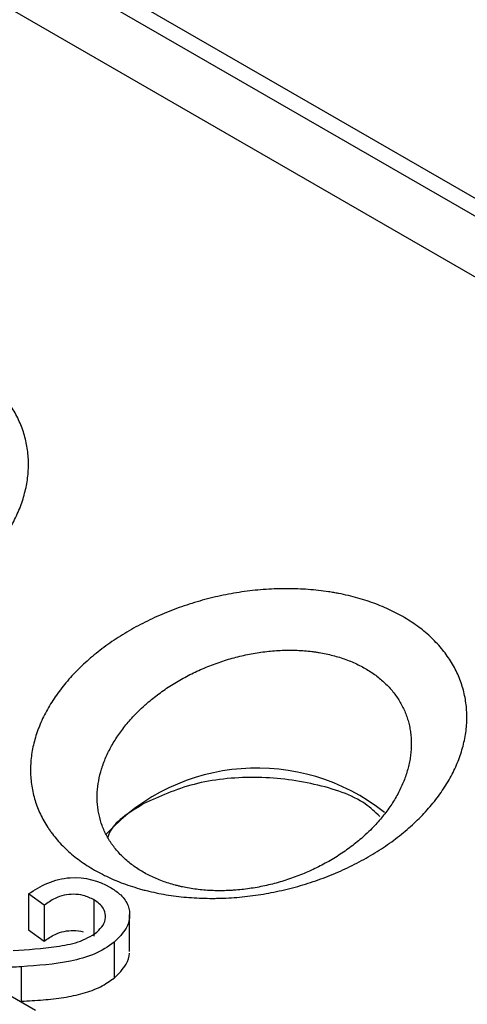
# Model space of a CAD drawing. Header units: millimetres. Extents: x -0.57 to 0.95, y -0.4 to 0.71.
# Tile 145 of 256: x 0.5224 to 0.5333, y -0.1744 to -0.1505. Entities that reach past the tile are written whole.
import ezdxf

# ---------------------------------------------------------------- set-up
doc = ezdxf.new("R2010")
doc.units = ezdxf.units.MM
doc.layers.add('FORMAT', color=7, linetype='Continuous')

msp = doc.modelspace()

# ---------------------------------------------------------------- linework, layer by layer
at = {"layer": 'FORMAT', "color": 7, "linetype": 'Continuous', "lineweight": 25}
for p, q in [((0.647351, -0.220599), (0.507235, -0.139711)), ((0.50707, -0.140045), (0.647186, -0.220933)), ((0.647186, -0.222412), (0.50707, -0.141525)), ((0.524611, -0.171519), (0.524644, -0.171539)), ((0.523019, -0.171962), (0.522642, -0.171685)), ((0.522642, -0.171685), (0.522642, -0.172552)), ((0.524225, -0.171829), (0.524225, -0.172709)), ((0.523019, -0.171962), (0.523019, -0.172828)), ((0.525087, -0.173078), (0.525087, -0.172185)), ((0.522642, -0.172552), (0.523019, -0.172828)), ((0.524715, -0.172854), (0.524715, -0.173722)), ((0.52121, -0.173578), (0.522809, -0.174501)), ((0.522467, -0.173449), (0.522467, -0.174287))]:
    msp.add_line(p, q, dxfattribs=at)
msp.add_arc((0.528171, -0.173598), 0.0049595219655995, 51.61259, 137.251807, dxfattribs=at)
for points, knots in [([(0.5209652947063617, -0.1641895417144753), (0.5210906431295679, -0.1640923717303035), (0.5212095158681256, -0.1639922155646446), (0.5214345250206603, -0.1637861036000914), (0.5215406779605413, -0.1636801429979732), (0.5216903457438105, -0.1635168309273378), (0.5217386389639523, -0.1634616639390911), (0.5218319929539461, -0.1633498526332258), (0.5218770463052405, -0.1632932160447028), (0.5219638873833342, -0.1631784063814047), (0.5220056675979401, -0.1631202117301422), (0.5220849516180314, -0.1630036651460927), (0.5221226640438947, -0.1629450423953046), (0.5222298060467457, -0.1627685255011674), (0.522293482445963, -0.1626496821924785), (0.5223773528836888, -0.1624698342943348), (0.5224033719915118, -0.1624096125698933), (0.5224515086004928, -0.1622886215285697), (0.5224736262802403, -0.1622278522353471), (0.5225139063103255, -0.1621057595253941), (0.5225320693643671, -0.1620444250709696), (0.5225643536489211, -0.1619212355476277), (0.5225784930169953, -0.1618592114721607), (0.5226023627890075, -0.1617360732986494), (0.5226121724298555, -0.1616746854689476), (0.5226275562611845, -0.1615524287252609), (0.5226331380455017, -0.1614915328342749), (0.5226435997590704, -0.1613095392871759), (0.5226422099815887, -0.1611891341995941), (0.5226274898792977, -0.1610099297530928), (0.5226204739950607, -0.1609504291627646), (0.5226021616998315, -0.1608319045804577), (0.5225908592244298, -0.16077286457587), (0.5225639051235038, -0.160655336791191), (0.5225481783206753, -0.1605966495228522), (0.5225126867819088, -0.1604811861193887), (0.5224928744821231, -0.1604241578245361), (0.5224492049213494, -0.1603116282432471), (0.5224253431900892, -0.1602561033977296), (0.5223735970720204, -0.1601465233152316), (0.5223457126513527, -0.1600924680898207), (0.5222859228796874, -0.1599858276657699), (0.5222540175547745, -0.1599332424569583), (0.522186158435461, -0.1598295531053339), (0.5221502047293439, -0.1597784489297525), (0.522074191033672, -0.1596777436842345), (0.5220341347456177, -0.1596281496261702), (0.5219498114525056, -0.1595304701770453), (0.521905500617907, -0.1594823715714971), (0.5218137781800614, -0.1593889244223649), (0.5217661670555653, -0.1593433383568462), (0.5216676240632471, -0.1592545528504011), (0.5216166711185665, -0.1592113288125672), (0.5214588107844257, -0.1590851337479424), (0.5213469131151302, -0.1590056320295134), (0.5211690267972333, -0.1588933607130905), (0.5211080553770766, -0.1588571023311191), (0.5209827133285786, -0.1587869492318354), (0.5209183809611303, -0.1587530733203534), (0.5207860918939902, -0.1586876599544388), (0.5207186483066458, -0.1586563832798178), (0.5205816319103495, -0.1585968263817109), (0.520511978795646, -0.1585685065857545), (0.5202996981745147, -0.1584878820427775), (0.5201537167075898, -0.1584398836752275), (0.5198529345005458, -0.1583552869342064), (0.5196981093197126, -0.1583186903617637), (0.5194990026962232, -0.1582801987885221), (0.5194588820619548, -0.1582728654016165), (0.5193781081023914, -0.1582589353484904), (0.5193373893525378, -0.1582523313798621), (0.5192149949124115, -0.1582337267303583), (0.5191329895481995, -0.1582229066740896), (0.5189680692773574, -0.1582043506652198), (0.5188851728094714, -0.1581966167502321), (0.5187185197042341, -0.1581841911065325), (0.5186347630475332, -0.1581794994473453), (0.5184663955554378, -0.1581731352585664), (0.5183817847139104, -0.1581714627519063), (0.5182117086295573, -0.1581711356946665), (0.5181262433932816, -0.158172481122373), (0.5179544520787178, -0.1581782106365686), (0.5178681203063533, -0.1581825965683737), (0.5176946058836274, -0.1581944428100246), (0.517607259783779, -0.1582019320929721), (0.5174337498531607, -0.1582198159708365), (0.5173471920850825, -0.1582302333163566), (0.5171747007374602, -0.1582539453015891), (0.5170887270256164, -0.1582672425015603), (0.5168316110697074, -0.1583114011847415), (0.5166612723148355, -0.1583465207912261), (0.5164073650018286, -0.1584076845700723), (0.5163229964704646, -0.1584294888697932), (0.5161547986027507, -0.1584759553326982), (0.5160710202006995, -0.1585006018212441), (0.5159038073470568, -0.1585528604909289), (0.515820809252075, -0.1585803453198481), (0.5156570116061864, -0.1586376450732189), (0.5155760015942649, -0.1586675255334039), (0.515335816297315, -0.1587607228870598), (0.5151793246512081, -0.1588276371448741), (0.5149500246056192, -0.1589350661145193), (0.5148744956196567, -0.1589720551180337), (0.5147252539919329, -0.159048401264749), (0.5146515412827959, -0.1590877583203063), (0.5145059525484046, -0.1591688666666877), (0.5144341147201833, -0.159210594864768), (0.5142921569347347, -0.1592965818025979), (0.5142225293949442, -0.1593405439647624), (0.5140184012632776, -0.1594748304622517), (0.5138881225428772, -0.1595678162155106), (0.5137636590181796, -0.1596641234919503)], [0.0174466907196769, 0.0174466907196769, 0.0174466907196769, 0.0174466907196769, 0.0179683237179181, 0.0179683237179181, 0.0184899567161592, 0.0184899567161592, 0.0187507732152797, 0.0187507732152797, 0.0190115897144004, 0.0190115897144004, 0.0192724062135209, 0.0192724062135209, 0.0195332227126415, 0.0195332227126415, 0.0200548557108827, 0.0200548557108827, 0.0203156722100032, 0.0203156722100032, 0.0205764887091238, 0.0205764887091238, 0.0208373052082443, 0.0208373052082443, 0.0210981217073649, 0.0210981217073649, 0.0213589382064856, 0.0213589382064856, 0.0216197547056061, 0.0216197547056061, 0.0221413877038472, 0.0221413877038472, 0.0224022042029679, 0.0224022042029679, 0.0226630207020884, 0.0226630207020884, 0.022923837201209, 0.022923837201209, 0.0231846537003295, 0.0231846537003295, 0.0234454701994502, 0.0234454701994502, 0.0237062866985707, 0.0237062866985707, 0.0239671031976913, 0.0239671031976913, 0.0242279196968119, 0.0242279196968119, 0.0244887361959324, 0.0244887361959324, 0.024749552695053, 0.024749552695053, 0.0250103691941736, 0.0250103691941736, 0.0252711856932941, 0.0252711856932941, 0.0257928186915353, 0.0257928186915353, 0.0260536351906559, 0.0260536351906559, 0.0263144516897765, 0.0263144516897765, 0.026575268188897, 0.026575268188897, 0.0268360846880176, 0.0268360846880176, 0.0273577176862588, 0.0273577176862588, 0.0278793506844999, 0.0278793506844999, 0.0280097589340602, 0.0280097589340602, 0.0281401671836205, 0.0281401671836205, 0.028400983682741, 0.028400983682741, 0.0286618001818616, 0.0286618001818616, 0.0289226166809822, 0.0289226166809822, 0.0291834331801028, 0.0291834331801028, 0.0294442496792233, 0.0294442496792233, 0.0297050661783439, 0.0297050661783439, 0.0299658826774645, 0.0299658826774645, 0.0302266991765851, 0.0302266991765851, 0.0304875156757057, 0.0304875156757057, 0.0310091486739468, 0.0310091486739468, 0.0312699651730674, 0.0312699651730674, 0.031530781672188, 0.031530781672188, 0.0317915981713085, 0.0317915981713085, 0.0320524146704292, 0.0320524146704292, 0.0325740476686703, 0.0325740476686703, 0.0328348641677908, 0.0328348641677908, 0.0330956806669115, 0.0330956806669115, 0.033356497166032, 0.033356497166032, 0.0336173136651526, 0.0336173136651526, 0.0341389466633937, 0.0341389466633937, 0.0341389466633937, 0.0341389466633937]), ([(0.5315718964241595, -0.1703126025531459), (0.5316972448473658, -0.1702154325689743), (0.5318161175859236, -0.170115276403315), (0.5320411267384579, -0.1699091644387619), (0.5321472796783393, -0.1698032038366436), (0.5322969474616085, -0.1696398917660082), (0.5323452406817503, -0.1695847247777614), (0.5324385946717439, -0.1694729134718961), (0.5324836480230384, -0.1694162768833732), (0.5325704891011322, -0.1693014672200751), (0.5326122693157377, -0.1692432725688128), (0.5326915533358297, -0.1691267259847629), (0.5327292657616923, -0.1690681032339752), (0.532836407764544, -0.1688915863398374), (0.5329000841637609, -0.1687727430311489), (0.5329839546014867, -0.1685928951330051), (0.5330099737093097, -0.1685326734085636), (0.5330581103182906, -0.1684116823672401), (0.5330802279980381, -0.1683509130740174), (0.5331205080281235, -0.1682288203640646), (0.5331386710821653, -0.1681674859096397), (0.533170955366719, -0.1680442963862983), (0.5331850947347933, -0.1679822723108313), (0.5332089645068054, -0.16785913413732), (0.5332187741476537, -0.1677977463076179), (0.5332341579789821, -0.1676754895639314), (0.5332397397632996, -0.1676145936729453), (0.5332502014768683, -0.1674326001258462), (0.5332488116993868, -0.1673121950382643), (0.5332340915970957, -0.1671329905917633), (0.5332270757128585, -0.167073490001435), (0.5332087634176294, -0.1669549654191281), (0.5331974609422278, -0.1668959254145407), (0.5331705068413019, -0.1667783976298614), (0.5331547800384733, -0.1667197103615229), (0.5331192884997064, -0.1666042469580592), (0.533099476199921, -0.1665472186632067), (0.5330558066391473, -0.1664346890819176), (0.5330319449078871, -0.1663791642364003), (0.5329801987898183, -0.166269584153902), (0.5329523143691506, -0.1662155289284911), (0.532892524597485, -0.1661088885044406), (0.5328606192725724, -0.1660563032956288), (0.5327927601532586, -0.1659526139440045), (0.5327568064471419, -0.165901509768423), (0.53268079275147, -0.1658008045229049), (0.5326407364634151, -0.1657512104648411), (0.5325564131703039, -0.1656535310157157), (0.5325121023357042, -0.1656054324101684), (0.5324203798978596, -0.1655119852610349), (0.5323727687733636, -0.1654663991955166), (0.5322742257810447, -0.1653776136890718), (0.5322232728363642, -0.165334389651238), (0.5320654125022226, -0.1652081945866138), (0.5319535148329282, -0.1651286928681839), (0.5317756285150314, -0.1650164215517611), (0.5317146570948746, -0.1649801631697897), (0.5315893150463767, -0.164910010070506), (0.5315249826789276, -0.1648761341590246), (0.5313926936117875, -0.1648107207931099), (0.5313252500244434, -0.1647794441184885), (0.5311882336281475, -0.1647198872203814), (0.5311185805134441, -0.1646915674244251), (0.5309062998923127, -0.164610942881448), (0.5307603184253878, -0.1645629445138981), (0.5304595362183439, -0.164478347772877), (0.5303047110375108, -0.164441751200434), (0.5301056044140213, -0.1644032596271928), (0.5300654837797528, -0.164395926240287), (0.5299847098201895, -0.1643819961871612), (0.5299439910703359, -0.1643753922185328), (0.5298215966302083, -0.1643567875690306), (0.529739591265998, -0.1643459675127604), (0.5295746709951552, -0.1643274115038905), (0.5294917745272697, -0.1643196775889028), (0.5293251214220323, -0.164307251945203), (0.5292413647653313, -0.164302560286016), (0.529072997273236, -0.1642961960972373), (0.5289883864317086, -0.1642945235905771), (0.5288183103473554, -0.1642941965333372), (0.5287328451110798, -0.1642955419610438), (0.528561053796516, -0.1643012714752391), (0.5284747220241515, -0.1643056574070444), (0.5283012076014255, -0.1643175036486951), (0.5282138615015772, -0.1643249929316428), (0.528040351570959, -0.164342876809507), (0.5279537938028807, -0.1643532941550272), (0.5277813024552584, -0.1643770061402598), (0.5276953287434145, -0.164390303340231), (0.5274382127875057, -0.1644344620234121), (0.5272678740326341, -0.1644695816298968), (0.5270139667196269, -0.164530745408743), (0.5269295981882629, -0.1645525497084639), (0.526761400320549, -0.1645990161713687), (0.5266776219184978, -0.1646236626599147), (0.5265104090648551, -0.1646759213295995), (0.5264274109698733, -0.1647034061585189), (0.5262636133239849, -0.1647607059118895), (0.5261826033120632, -0.1647905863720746), (0.5259424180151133, -0.1648837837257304), (0.5257859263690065, -0.1649506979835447), (0.5255566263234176, -0.16505812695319), (0.5254810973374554, -0.1650951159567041), (0.5253318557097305, -0.16517146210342), (0.5252581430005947, -0.1652108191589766), (0.5251125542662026, -0.1652919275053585), (0.5250407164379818, -0.1653336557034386), (0.5248987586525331, -0.1654196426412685), (0.5248291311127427, -0.165463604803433), (0.5246250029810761, -0.1655978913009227), (0.5244947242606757, -0.1656908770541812), (0.5243702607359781, -0.1657871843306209)], [0.0174466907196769, 0.0174466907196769, 0.0174466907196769, 0.0174466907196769, 0.0179683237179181, 0.0179683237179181, 0.0184899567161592, 0.0184899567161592, 0.0187507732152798, 0.0187507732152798, 0.0190115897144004, 0.0190115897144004, 0.0192724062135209, 0.0192724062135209, 0.0195332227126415, 0.0195332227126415, 0.0200548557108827, 0.0200548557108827, 0.0203156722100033, 0.0203156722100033, 0.0205764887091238, 0.0205764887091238, 0.0208373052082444, 0.0208373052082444, 0.0210981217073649, 0.0210981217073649, 0.0213589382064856, 0.0213589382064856, 0.0216197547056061, 0.0216197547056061, 0.0221413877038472, 0.0221413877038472, 0.0224022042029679, 0.0224022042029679, 0.0226630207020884, 0.0226630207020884, 0.022923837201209, 0.022923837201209, 0.0231846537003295, 0.0231846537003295, 0.0234454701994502, 0.0234454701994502, 0.0237062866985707, 0.0237062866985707, 0.0239671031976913, 0.0239671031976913, 0.0242279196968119, 0.0242279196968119, 0.0244887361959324, 0.0244887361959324, 0.024749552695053, 0.024749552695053, 0.0250103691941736, 0.0250103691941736, 0.0252711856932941, 0.0252711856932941, 0.0257928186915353, 0.0257928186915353, 0.0260536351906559, 0.0260536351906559, 0.0263144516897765, 0.0263144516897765, 0.026575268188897, 0.026575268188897, 0.0268360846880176, 0.0268360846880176, 0.0273577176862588, 0.0273577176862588, 0.0278793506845, 0.0278793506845, 0.0280097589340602, 0.0280097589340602, 0.0281401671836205, 0.0281401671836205, 0.0284009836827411, 0.0284009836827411, 0.0286618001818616, 0.0286618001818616, 0.0289226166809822, 0.0289226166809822, 0.0291834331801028, 0.0291834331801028, 0.0294442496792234, 0.0294442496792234, 0.0297050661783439, 0.0297050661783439, 0.0299658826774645, 0.0299658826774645, 0.0302266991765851, 0.0302266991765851, 0.0304875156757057, 0.0304875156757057, 0.0310091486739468, 0.0310091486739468, 0.0312699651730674, 0.0312699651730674, 0.031530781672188, 0.031530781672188, 0.0317915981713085, 0.0317915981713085, 0.0320524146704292, 0.0320524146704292, 0.0325740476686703, 0.0325740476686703, 0.0328348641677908, 0.0328348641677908, 0.0330956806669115, 0.0330956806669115, 0.033356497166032, 0.033356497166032, 0.0336173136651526, 0.0336173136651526, 0.0341389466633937, 0.0341389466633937, 0.0341389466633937, 0.0341389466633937]), ([(0.5243702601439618, -0.165787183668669), (0.5242457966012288, -0.1658834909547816), (0.5241271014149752, -0.165983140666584), (0.523957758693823, -0.1661376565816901), (0.5239027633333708, -0.1661900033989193), (0.5237957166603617, -0.1662964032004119), (0.5237436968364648, -0.1663504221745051), (0.5236425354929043, -0.1664603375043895), (0.5235936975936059, -0.1665159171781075), (0.5234999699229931, -0.1666277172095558), (0.5234549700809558, -0.1666840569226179), (0.5233255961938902, -0.1668542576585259), (0.5232467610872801, -0.1669693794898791), (0.5231395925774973, -0.1671445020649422), (0.5231057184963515, -0.167203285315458), (0.523041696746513, -0.167321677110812), (0.5230115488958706, -0.167381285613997), (0.5229550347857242, -0.1675013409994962), (0.5229286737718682, -0.1675617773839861), (0.5228920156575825, -0.1676531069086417), (0.5228802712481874, -0.167683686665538), (0.5228578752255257, -0.1677447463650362), (0.5228472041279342, -0.1677752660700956), (0.5227965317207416, -0.167927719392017), (0.5227644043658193, -0.1680493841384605), (0.5227167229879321, -0.168292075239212), (0.5227011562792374, -0.1684131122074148), (0.5226903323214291, -0.1685942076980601), (0.5226888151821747, -0.1686544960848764), (0.5226900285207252, -0.1687749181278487), (0.5226927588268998, -0.1688350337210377), (0.5227025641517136, -0.168955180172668), (0.5227096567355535, -0.1690151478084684), (0.5227280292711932, -0.1691334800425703), (0.5227393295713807, -0.1691921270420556), (0.5227794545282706, -0.1693661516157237), (0.5228145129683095, -0.1694799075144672), (0.5228794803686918, -0.1696470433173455), (0.5229032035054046, -0.1697021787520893), (0.522954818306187, -0.1698112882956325), (0.5229827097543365, -0.1698652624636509), (0.523042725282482, -0.1699720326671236), (0.5230748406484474, -0.1700248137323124), (0.5231262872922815, -0.1701031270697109), (0.5231439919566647, -0.1701290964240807), (0.5231802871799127, -0.1701804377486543), (0.5231989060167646, -0.1702058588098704), (0.5232942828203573, -0.1703315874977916), (0.5233779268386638, -0.1704280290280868), (0.5235595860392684, -0.1706127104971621), (0.5236576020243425, -0.17070096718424), (0.5238681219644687, -0.1708692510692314), (0.5239806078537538, -0.1709492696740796), (0.5242206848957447, -0.171100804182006), (0.5243461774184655, -0.1711709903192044), (0.5246075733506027, -0.1713005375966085), (0.5247434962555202, -0.1713599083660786), (0.5250257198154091, -0.1714679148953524), (0.5251720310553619, -0.1715165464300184), (0.5253615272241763, -0.1715704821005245), (0.5253997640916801, -0.1715809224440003), (0.5254769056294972, -0.1716011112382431), (0.5255158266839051, -0.1716108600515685), (0.5256329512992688, -0.1716388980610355), (0.5257116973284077, -0.1716560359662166), (0.5258705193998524, -0.171687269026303), (0.5259505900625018, -0.1717013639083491), (0.5261120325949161, -0.1717265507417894), (0.5261934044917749, -0.1717376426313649), (0.5263574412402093, -0.1717568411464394), (0.5264401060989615, -0.1717649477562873), (0.5266067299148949, -0.1717781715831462), (0.5266906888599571, -0.1717832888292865), (0.5268599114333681, -0.1717905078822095), (0.5269451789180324, -0.1717926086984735), (0.5270740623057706, -0.1717934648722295), (0.5271172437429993, -0.1717933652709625), (0.5272036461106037, -0.1717923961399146), (0.5272468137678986, -0.1717915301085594), (0.5274626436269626, -0.1717852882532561), (0.5276350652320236, -0.1717742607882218), (0.5279794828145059, -0.1717404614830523), (0.5281514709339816, -0.1717176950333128), (0.5284091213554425, -0.1716747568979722), (0.5284949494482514, -0.1716589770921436), (0.5286664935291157, -0.1716244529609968), (0.5287521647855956, -0.1716057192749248), (0.528923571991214, -0.1715651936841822), (0.5290086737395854, -0.1715435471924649), (0.5291772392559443, -0.1714976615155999), (0.5292607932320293, -0.1714734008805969), (0.5295092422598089, -0.1713967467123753), (0.5296719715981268, -0.171340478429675), (0.5299916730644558, -0.1712177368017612), (0.5301486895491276, -0.171151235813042), (0.5303797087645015, -0.1710437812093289), (0.5304560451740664, -0.171006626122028), (0.5306070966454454, -0.1709297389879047), (0.5306813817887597, -0.170890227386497), (0.5309004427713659, -0.1707685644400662), (0.5310417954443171, -0.1706831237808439), (0.5312462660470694, -0.17054882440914), (0.5313132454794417, -0.1705029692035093), (0.5314447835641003, -0.1704091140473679), (0.5315092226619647, -0.1703611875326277), (0.5315718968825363, -0.170312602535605)], [0.0007544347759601, 0.0007544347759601, 0.0007544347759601, 0.0007544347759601, 0.0012760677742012, 0.0012760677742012, 0.0015368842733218, 0.0015368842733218, 0.0017977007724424, 0.0017977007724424, 0.0020585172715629, 0.0020585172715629, 0.0023193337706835, 0.0023193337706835, 0.0028409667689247, 0.0028409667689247, 0.0031017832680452, 0.0031017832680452, 0.0033625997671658, 0.0033625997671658, 0.0036234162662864, 0.0036234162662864, 0.0037538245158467, 0.0037538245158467, 0.003884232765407, 0.003884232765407, 0.0044058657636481, 0.0044058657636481, 0.0049274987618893, 0.0049274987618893, 0.0051883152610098, 0.0051883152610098, 0.0054491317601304, 0.0054491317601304, 0.005709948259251, 0.005709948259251, 0.0059707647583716, 0.0059707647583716, 0.0064923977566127, 0.0064923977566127, 0.0067532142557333, 0.0067532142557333, 0.0070140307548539, 0.0070140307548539, 0.0072748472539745, 0.0072748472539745, 0.0074052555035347, 0.0074052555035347, 0.007535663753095, 0.007535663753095, 0.0080572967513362, 0.0080572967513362, 0.0085789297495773, 0.0085789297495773, 0.0091005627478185, 0.0091005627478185, 0.0096221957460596, 0.0096221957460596, 0.0101438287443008, 0.0101438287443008, 0.0106654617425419, 0.0106654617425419, 0.0107958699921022, 0.0107958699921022, 0.0109262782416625, 0.0109262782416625, 0.0111870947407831, 0.0111870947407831, 0.0114479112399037, 0.0114479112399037, 0.0117087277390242, 0.0117087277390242, 0.0119695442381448, 0.0119695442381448, 0.0122303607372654, 0.0122303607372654, 0.012491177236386, 0.012491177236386, 0.0126215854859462, 0.0126215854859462, 0.0127519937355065, 0.0127519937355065, 0.0132736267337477, 0.0132736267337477, 0.0137952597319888, 0.0137952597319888, 0.0140560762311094, 0.0140560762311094, 0.01431689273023, 0.01431689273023, 0.0145777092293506, 0.0145777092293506, 0.0148385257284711, 0.0148385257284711, 0.0153601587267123, 0.0153601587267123, 0.0158817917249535, 0.0158817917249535, 0.0161426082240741, 0.0161426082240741, 0.0164034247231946, 0.0164034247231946, 0.0169250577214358, 0.0169250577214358, 0.0171858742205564, 0.0171858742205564, 0.0174466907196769, 0.0174466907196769, 0.0174466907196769, 0.0174466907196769]), ([(0.5255137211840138, -0.1670657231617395), (0.5256033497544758, -0.1669880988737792), (0.5256971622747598, -0.1669128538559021), (0.5258441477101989, -0.1668037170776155), (0.5258942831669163, -0.1667679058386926), (0.5259964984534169, -0.1666976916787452), (0.5260482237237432, -0.1666635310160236), (0.5261530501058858, -0.1665969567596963), (0.5262061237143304, -0.1665645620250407), (0.5263135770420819, -0.1665015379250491), (0.5263679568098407, -0.1664709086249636), (0.5265330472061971, -0.16638165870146), (0.5266457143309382, -0.1663256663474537), (0.5268186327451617, -0.1662470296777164), (0.5268769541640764, -0.1662217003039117), (0.5269948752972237, -0.1661728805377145), (0.5270546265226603, -0.1661493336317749), (0.5271750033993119, -0.166104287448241), (0.5272353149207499, -0.1660828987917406), (0.5273563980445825, -0.166042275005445), (0.5274171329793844, -0.1660230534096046), (0.5275999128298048, -0.1659686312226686), (0.527722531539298, -0.1659366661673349), (0.5279076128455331, -0.1658952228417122), (0.5279694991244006, -0.1658824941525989), (0.5280936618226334, -0.1658592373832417), (0.5281559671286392, -0.1658487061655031), (0.5282808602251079, -0.1658299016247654), (0.5283437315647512, -0.1658215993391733), (0.528468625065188, -0.1658074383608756), (0.5285307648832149, -0.1658015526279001), (0.5286544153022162, -0.1657921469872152), (0.5287159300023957, -0.1657886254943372), (0.52883834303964, -0.165783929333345), (0.528899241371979, -0.1657827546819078), (0.5290204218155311, -0.1657827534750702), (0.5290807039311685, -0.1657839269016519), (0.5292006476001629, -0.1657886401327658), (0.5292603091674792, -0.1657921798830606), (0.5293790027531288, -0.1658016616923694), (0.5294380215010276, -0.165807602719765), (0.5295261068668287, -0.1658183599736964), (0.5295554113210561, -0.1658222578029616), (0.5296135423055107, -0.165830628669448), (0.5296424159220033, -0.1658351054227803), (0.5297857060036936, -0.1658589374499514), (0.5298971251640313, -0.1658826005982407), (0.5301135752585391, -0.1659389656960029), (0.5302186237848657, -0.1659716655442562), (0.5303713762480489, -0.1660275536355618), (0.5304214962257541, -0.1660473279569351), (0.5305200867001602, -0.1660891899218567), (0.5305686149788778, -0.1661113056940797), (0.530663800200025, -0.1661578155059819), (0.5307100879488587, -0.1661820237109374), (0.5308002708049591, -0.1662323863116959), (0.5308441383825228, -0.1662585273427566), (0.5309721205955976, -0.1663397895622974), (0.531052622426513, -0.166397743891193), (0.5311661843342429, -0.1664903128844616), (0.5312028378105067, -0.1665221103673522), (0.5312737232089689, -0.1665876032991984), (0.5313079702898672, -0.1666213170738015), (0.531373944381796, -0.1666905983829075), (0.5314058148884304, -0.1667263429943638), (0.531466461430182, -0.1667990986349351), (0.5314952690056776, -0.1668361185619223), (0.5315499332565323, -0.1669114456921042), (0.5315757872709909, -0.1669497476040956), (0.5316245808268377, -0.1670276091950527), (0.531647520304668, -0.1670671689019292), (0.5316905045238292, -0.1671475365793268), (0.5317105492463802, -0.1671883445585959), (0.5317477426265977, -0.1672712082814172), (0.53176489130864, -0.1673132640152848), (0.5317962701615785, -0.1673986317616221), (0.5318105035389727, -0.1674419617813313), (0.5318359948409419, -0.1675298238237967), (0.5318472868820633, -0.1675745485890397), (0.5318666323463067, -0.1676642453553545), (0.5318747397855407, -0.1677093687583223), (0.5318878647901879, -0.1678000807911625), (0.5318928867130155, -0.1678456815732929), (0.5319033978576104, -0.1679832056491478), (0.5319043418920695, -0.1680758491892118), (0.5318967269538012, -0.1682162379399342), (0.5318926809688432, -0.1682632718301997), (0.5318815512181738, -0.1683578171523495), (0.5318744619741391, -0.1684053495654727), (0.531857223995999, -0.1685008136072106), (0.5318470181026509, -0.1685489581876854), (0.5318237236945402, -0.1686446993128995), (0.5318106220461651, -0.1686924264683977), (0.5317815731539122, -0.1687875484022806), (0.5317656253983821, -0.168834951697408), (0.5317309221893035, -0.1689294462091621), (0.5317121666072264, -0.1689765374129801), (0.5316517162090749, -0.1691173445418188), (0.531605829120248, -0.1692106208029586), (0.5315286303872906, -0.1693495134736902), (0.5315014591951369, -0.1693957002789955), (0.5314443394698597, -0.1694876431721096), (0.5314142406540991, -0.169533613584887), (0.5313516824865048, -0.1696244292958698), (0.5313192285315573, -0.1696692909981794), (0.531251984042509, -0.1697579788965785), (0.5312171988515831, -0.1698017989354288), (0.5311093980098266, -0.169931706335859), (0.5310329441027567, -0.1700162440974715), (0.530899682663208, -0.1701518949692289), (0.5308455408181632, -0.1702042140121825), (0.5307894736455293, -0.1702556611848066)], [0.0176320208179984, 0.0176320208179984, 0.0176320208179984, 0.0176320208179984, 0.0181536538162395, 0.0181536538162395, 0.0184144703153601, 0.0184144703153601, 0.0186752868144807, 0.0186752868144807, 0.0189361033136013, 0.0189361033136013, 0.0191969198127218, 0.0191969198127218, 0.019718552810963, 0.019718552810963, 0.0199793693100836, 0.0199793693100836, 0.0202401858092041, 0.0202401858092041, 0.0205010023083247, 0.0205010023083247, 0.0207618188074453, 0.0207618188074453, 0.0212834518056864, 0.0212834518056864, 0.021544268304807, 0.021544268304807, 0.0218050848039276, 0.0218050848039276, 0.0220659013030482, 0.0220659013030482, 0.0223267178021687, 0.0223267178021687, 0.0225875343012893, 0.0225875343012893, 0.0228483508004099, 0.0228483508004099, 0.0231091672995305, 0.0231091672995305, 0.023369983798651, 0.023369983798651, 0.0236308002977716, 0.0236308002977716, 0.0237612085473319, 0.0237612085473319, 0.0238916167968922, 0.0238916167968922, 0.0244132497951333, 0.0244132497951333, 0.0249348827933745, 0.0249348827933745, 0.0251956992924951, 0.0251956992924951, 0.0254565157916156, 0.0254565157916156, 0.0257173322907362, 0.0257173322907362, 0.0259781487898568, 0.0259781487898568, 0.026499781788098, 0.026499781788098, 0.0267605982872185, 0.0267605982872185, 0.0270214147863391, 0.0270214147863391, 0.0272822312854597, 0.0272822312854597, 0.0275430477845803, 0.0275430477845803, 0.0278038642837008, 0.0278038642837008, 0.0280646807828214, 0.0280646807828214, 0.028325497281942, 0.028325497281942, 0.0285863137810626, 0.0285863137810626, 0.0288471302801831, 0.0288471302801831, 0.0291079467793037, 0.0291079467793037, 0.0293687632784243, 0.0293687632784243, 0.0296295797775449, 0.0296295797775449, 0.030151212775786, 0.030151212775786, 0.0304120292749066, 0.0304120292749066, 0.0306728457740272, 0.0306728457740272, 0.0309336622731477, 0.0309336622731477, 0.0311944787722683, 0.0311944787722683, 0.0314552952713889, 0.0314552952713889, 0.0317161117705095, 0.0317161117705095, 0.0322377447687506, 0.0322377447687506, 0.0324985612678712, 0.0324985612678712, 0.0327593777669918, 0.0327593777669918, 0.0330201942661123, 0.0330201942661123, 0.0332810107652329, 0.0332810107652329, 0.0338026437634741, 0.0338026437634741, 0.0341389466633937, 0.0341389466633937, 0.0341389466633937, 0.0341389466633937]), ([(0.5306950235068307, -0.1703399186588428), (0.5306498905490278, -0.1703790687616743), (0.5306034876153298, -0.1704177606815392), (0.5305087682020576, -0.1704936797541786), (0.5304605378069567, -0.1705308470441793), (0.5303133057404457, -0.1706399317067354), (0.5302115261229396, -0.1707096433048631), (0.5300537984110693, -0.1708094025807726), (0.5300003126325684, -0.1708418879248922), (0.5298915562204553, -0.1709052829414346), (0.5298365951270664, -0.1709360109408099), (0.529670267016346, -0.1710251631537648), (0.5295572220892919, -0.1710807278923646), (0.529327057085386, -0.1711841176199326), (0.5292099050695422, -0.1712319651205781), (0.5290310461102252, -0.1712978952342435), (0.5289708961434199, -0.1713188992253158), (0.5288495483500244, -0.1713589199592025), (0.5287882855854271, -0.1713779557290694), (0.528664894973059, -0.171413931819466), (0.5286032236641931, -0.1714307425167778), (0.5284797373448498, -0.1714621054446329), (0.5284179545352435, -0.1714766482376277), (0.5282324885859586, -0.1715168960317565), (0.528108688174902, -0.1715392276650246), (0.5278607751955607, -0.1715748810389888), (0.5277366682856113, -0.1715881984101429), (0.5275813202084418, -0.171599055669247), (0.5275502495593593, -0.1716009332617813), (0.527488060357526, -0.1716041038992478), (0.5274569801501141, -0.1716053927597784), (0.5273642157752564, -0.1716083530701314), (0.5273028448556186, -0.1716091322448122), (0.5271810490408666, -0.1716083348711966), (0.5271206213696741, -0.1716067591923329), (0.5270006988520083, -0.1716012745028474), (0.5269412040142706, -0.1715973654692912), (0.5268231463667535, -0.171587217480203), (0.5267645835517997, -0.1715809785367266), (0.5266483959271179, -0.1715661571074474), (0.5265907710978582, -0.171557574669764), (0.5264764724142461, -0.1715380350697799), (0.5264198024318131, -0.1715270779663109), (0.5263355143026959, -0.1715088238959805), (0.5263075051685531, -0.1715024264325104), (0.5262519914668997, -0.171489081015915), (0.5262244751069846, -0.1714821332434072), (0.5260881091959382, -0.1714460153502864), (0.5259828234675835, -0.1714127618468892), (0.5257797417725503, -0.1713377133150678), (0.5256819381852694, -0.1712959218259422), (0.5254938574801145, -0.1712037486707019), (0.5254035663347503, -0.1711533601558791), (0.5252308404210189, -0.1710437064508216), (0.5251499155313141, -0.17098540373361), (0.5249984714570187, -0.1708620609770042), (0.5249279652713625, -0.1707970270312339), (0.5247973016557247, -0.1706602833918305), (0.5247371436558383, -0.1705885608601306), (0.5246685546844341, -0.170494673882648), (0.5246551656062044, -0.1704756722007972), (0.5246290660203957, -0.170437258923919), (0.5246163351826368, -0.1704178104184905), (0.5245793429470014, -0.1703591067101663), (0.5245562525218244, -0.1703194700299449), (0.5245131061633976, -0.1702391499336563), (0.5244930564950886, -0.1701984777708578), (0.524455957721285, -0.1701161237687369), (0.524438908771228, -0.1700744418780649), (0.5243922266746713, -0.1699478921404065), (0.5243670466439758, -0.169861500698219), (0.5243382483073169, -0.1697289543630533), (0.5243301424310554, -0.1696842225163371), (0.5243169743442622, -0.1695938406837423), (0.524311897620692, -0.1695479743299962), (0.5243048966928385, -0.1694559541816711), (0.5243029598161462, -0.1694098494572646), (0.5243021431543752, -0.1693173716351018), (0.5243032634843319, -0.1692710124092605), (0.5243111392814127, -0.1691315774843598), (0.5243224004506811, -0.1690381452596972), (0.5243568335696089, -0.1688503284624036), (0.5243800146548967, -0.1687559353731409), (0.5244165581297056, -0.1686373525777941), (0.5244242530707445, -0.1686135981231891), (0.5244404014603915, -0.1685660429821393), (0.5244488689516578, -0.1685422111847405), (0.5244752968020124, -0.1684709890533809), (0.5244942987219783, -0.1684237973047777), (0.5245350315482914, -0.1683299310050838), (0.5245567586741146, -0.168283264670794), (0.5246028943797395, -0.1681904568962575), (0.5246273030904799, -0.1681443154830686), (0.524704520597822, -0.1680066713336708), (0.5247613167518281, -0.1679159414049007), (0.5248545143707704, -0.1677814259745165), (0.5248869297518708, -0.1677368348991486), (0.524954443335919, -0.1676482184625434), (0.5249896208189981, -0.1676040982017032), (0.5250624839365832, -0.1675167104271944), (0.5250999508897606, -0.1674736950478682), (0.5251770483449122, -0.1673888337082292), (0.5252166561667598, -0.1673470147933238), (0.5253083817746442, -0.1672540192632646), (0.5253611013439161, -0.1672031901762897), (0.5254154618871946, -0.1671533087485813)], [0.0009483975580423, 0.0009483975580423, 0.0009483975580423, 0.0009483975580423, 0.0012092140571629, 0.0012092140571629, 0.0014700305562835, 0.0014700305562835, 0.0019916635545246, 0.0019916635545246, 0.0022524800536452, 0.0022524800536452, 0.0025132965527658, 0.0025132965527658, 0.0030349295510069, 0.0030349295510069, 0.0035565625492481, 0.0035565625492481, 0.0038173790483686, 0.0038173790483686, 0.0040781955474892, 0.0040781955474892, 0.0043390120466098, 0.0043390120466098, 0.0045998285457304, 0.0045998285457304, 0.0051214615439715, 0.0051214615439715, 0.0056430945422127, 0.0056430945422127, 0.005773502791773, 0.005773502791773, 0.0059039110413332, 0.0059039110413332, 0.0061647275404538, 0.0061647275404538, 0.0064255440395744, 0.0064255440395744, 0.006686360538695, 0.006686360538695, 0.0069471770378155, 0.0069471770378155, 0.0072079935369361, 0.0072079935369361, 0.0074688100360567, 0.0074688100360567, 0.007599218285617, 0.007599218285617, 0.0077296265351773, 0.0077296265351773, 0.0082512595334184, 0.0082512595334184, 0.0087728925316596, 0.0087728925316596, 0.0092945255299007, 0.0092945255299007, 0.0098161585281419, 0.0098161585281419, 0.010337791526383, 0.010337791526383, 0.0108594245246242, 0.0108594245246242, 0.0109898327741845, 0.0109898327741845, 0.0111202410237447, 0.0111202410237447, 0.0113810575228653, 0.0113810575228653, 0.0116418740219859, 0.0116418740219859, 0.0119026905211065, 0.0119026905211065, 0.0124243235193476, 0.0124243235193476, 0.0126851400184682, 0.0126851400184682, 0.0129459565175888, 0.0129459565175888, 0.0132067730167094, 0.0132067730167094, 0.0134675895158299, 0.0134675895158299, 0.0139892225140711, 0.0139892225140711, 0.0145108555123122, 0.0145108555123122, 0.0146412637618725, 0.0146412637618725, 0.0147716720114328, 0.0147716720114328, 0.0150324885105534, 0.0150324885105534, 0.015293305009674, 0.015293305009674, 0.0155541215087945, 0.0155541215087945, 0.0160757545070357, 0.0160757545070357, 0.0163365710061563, 0.0163365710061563, 0.0165973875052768, 0.0165973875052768, 0.0168582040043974, 0.0168582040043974, 0.017119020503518, 0.017119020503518, 0.0174466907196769, 0.0174466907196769, 0.0174466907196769, 0.0174466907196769]), ([(0.5311378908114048, -0.1698088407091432), (0.5310299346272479, -0.1697045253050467), (0.5306667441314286, -0.1693535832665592), (0.5295752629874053, -0.1689858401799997), (0.5281122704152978, -0.168809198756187), (0.5265904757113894, -0.1689691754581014), (0.5258071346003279, -0.1693282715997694), (0.5254154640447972, -0.1695078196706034)], [0, 0, 0, 0, 0.0956300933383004, 0.3217225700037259, 0.5478150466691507, 0.7739075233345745, 0.9999999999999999, 0.9999999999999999, 0.9999999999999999, 0.9999999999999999]), ([(0.5254154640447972, -0.1695078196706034), (0.5250605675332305, -0.1697258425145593), (0.5246669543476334, -0.1699676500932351), (0.5245697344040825, -0.1702803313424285), (0.52456017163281, -0.1703110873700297)], [0, 0, 0, 0, 0.9016377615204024, 0.9999999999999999, 0.9999999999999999, 0.9999999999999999, 0.9999999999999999]), ([(0.5226415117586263, -0.1716850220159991), (0.5227879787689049, -0.1715886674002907), (0.5229380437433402, -0.1714925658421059), (0.5232765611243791, -0.1713540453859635), (0.5234605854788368, -0.1713073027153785), (0.5240158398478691, -0.1712651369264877), (0.5243397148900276, -0.1713758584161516), (0.5246112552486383, -0.1715193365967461)], [0, 0, 0, 0, 0.25, 0.25, 0.5, 0.5, 1, 1, 1, 1]), ([(0.5246439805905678, -0.1715391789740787), (0.5247236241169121, -0.1715937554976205), (0.5248037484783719, -0.1716486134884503), (0.524871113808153, -0.1717113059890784), (0.5249534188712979, -0.1717879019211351), (0.5250154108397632, -0.1718784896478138), (0.5250504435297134, -0.1719752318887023), (0.5250808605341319, -0.1720592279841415), (0.5250921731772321, -0.172149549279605), (0.5250855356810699, -0.1722401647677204), (0.5250788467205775, -0.1723314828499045), (0.5250526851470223, -0.17242617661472), (0.5250015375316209, -0.1725150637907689), (0.5249323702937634, -0.1726352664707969), (0.5248221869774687, -0.1727458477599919), (0.524714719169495, -0.1728541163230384)], [0, 0, 0, 0, 0.171184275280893, 0.171184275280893, 0.171184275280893, 0.382815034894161, 0.382815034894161, 0.382815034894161, 0.5656722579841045, 0.5656722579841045, 0.5656722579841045, 0.750633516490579, 0.750633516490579, 0.750633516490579, 1, 1, 1, 1]), ([(0.5242249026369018, -0.1718294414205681), (0.5241432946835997, -0.1717892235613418), (0.5240604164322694, -0.1717482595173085), (0.5239654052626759, -0.1717234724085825), (0.523891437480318, -0.1717041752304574), (0.523809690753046, -0.1716946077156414), (0.5237270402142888, -0.1716947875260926), (0.5236523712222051, -0.171694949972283), (0.5235750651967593, -0.1717029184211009), (0.5235003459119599, -0.171719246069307), (0.5234254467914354, -0.1717356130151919), (0.5233517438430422, -0.1717619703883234), (0.523285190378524, -0.1717949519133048), (0.5231885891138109, -0.1718428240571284), (0.5231032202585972, -0.1719028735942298), (0.5230186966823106, -0.1719619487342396)], [0, 0, 0, 0, 0.2372679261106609, 0.2372679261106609, 0.2372679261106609, 0.4225398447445, 0.4225398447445, 0.4225398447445, 0.58952357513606, 0.58952357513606, 0.58952357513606, 0.757536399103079, 0.757536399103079, 0.757536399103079, 1, 1, 1, 1]), ([(0.5242916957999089, -0.1726154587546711), (0.5243083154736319, -0.172599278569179), (0.5243249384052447, -0.1725830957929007), (0.5243411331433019, -0.1725667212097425), (0.5243930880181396, -0.1725141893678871), (0.5244406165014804, -0.1724575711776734), (0.5244672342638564, -0.1723982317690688), (0.5244950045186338, -0.1723363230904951), (0.524505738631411, -0.1722716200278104), (0.524502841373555, -0.1722099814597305), (0.524499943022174, -0.1721483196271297), (0.5244817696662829, -0.172087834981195), (0.5244496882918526, -0.1720336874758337), (0.5244015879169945, -0.1719525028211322), (0.5243147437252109, -0.1718873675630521), (0.5242249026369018, -0.1718294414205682)], [0, 0, 0, 0, 0.062091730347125, 0.062091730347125, 0.062091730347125, 0.263307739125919, 0.263307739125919, 0.263307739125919, 0.4726210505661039, 0.4726210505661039, 0.4726210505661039, 0.682067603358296, 0.682067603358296, 0.682067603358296, 1, 1, 1, 1]), ([(0.5222728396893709, -0.1730588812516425), (0.5226223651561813, -0.1730333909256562), (0.5229729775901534, -0.1730085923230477), (0.5234967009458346, -0.17293188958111), (0.5236708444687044, -0.1729039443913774), (0.524009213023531, -0.1727932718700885), (0.5241515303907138, -0.1727046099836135), (0.5242916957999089, -0.172615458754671)], [0, 0, 0, 0, 0.5000000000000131, 0.5000000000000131, 0.7500000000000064, 0.7500000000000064, 1, 1, 1, 1]), ([(0.524714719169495, -0.1728541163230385), (0.5245687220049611, -0.1729653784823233), (0.5244123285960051, -0.1730664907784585), (0.5240485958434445, -0.1732190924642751), (0.5238531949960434, -0.1732727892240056), (0.5232618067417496, -0.1733934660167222), (0.5228631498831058, -0.1734196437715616), (0.5224666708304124, -0.1734487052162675)], [0, 0, 0, 0, 0.25, 0.25, 0.499999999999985, 0.499999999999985, 1, 1, 1, 1]), ([(0.5224666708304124, -0.1734487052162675), (0.5223090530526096, -0.1734586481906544), (0.5221514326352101, -0.1734685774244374), (0.5219938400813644, -0.1734781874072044), (0.5218367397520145, -0.1734877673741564), (0.5216790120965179, -0.1734950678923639), (0.5215216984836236, -0.1735178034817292), (0.521417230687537, -0.1735329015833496), (0.5213134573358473, -0.173555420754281), (0.5212100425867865, -0.1735778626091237)], [0, 0, 0, 0, 0.376105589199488, 0.376105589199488, 0.376105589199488, 0.7512345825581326, 0.7512345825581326, 0.7512345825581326, 1, 1, 1, 1]), ([(0.5224666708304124, -0.1742868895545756), (0.5226427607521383, -0.1742761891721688), (0.5229858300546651, -0.1742553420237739), (0.523489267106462, -0.1742011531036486), (0.5239606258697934, -0.1741055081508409), (0.5243870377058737, -0.1739502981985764), (0.5246078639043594, -0.1737964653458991), (0.524714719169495, -0.173722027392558)], [0, 0, 0, 0, 0.2230497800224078, 0.4345594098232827, 0.6352144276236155, 0.8234844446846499, 1, 1, 1, 1])]:
    msp.add_open_spline(points, degree=3, knots=knots, dxfattribs=at)
for points in [[(0.5254154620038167, -0.1671533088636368), (0.5254476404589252, -0.1671237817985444), (0.5254803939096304, -0.1670945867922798), (0.5255137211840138, -0.1670657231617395)], [(0.5307894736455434, -0.1702556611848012), (0.5307585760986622, -0.1702840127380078), (0.530727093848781, -0.1703120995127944), (0.5306950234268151, -0.1703399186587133)], [(0.5232852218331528, -0.1726663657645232), (0.5233517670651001, -0.1726343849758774), (0.5234254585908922, -0.172609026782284), (0.5235003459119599, -0.1725936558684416)], [(0.5235004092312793, -0.1725936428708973), (0.5235751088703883, -0.172578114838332), (0.5236523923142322, -0.1725709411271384), (0.5237270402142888, -0.1725715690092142)], [(0.5237270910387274, -0.172571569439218), (0.5238097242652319, -0.1725720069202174), (0.523891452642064, -0.1725821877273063), (0.5239654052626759, -0.1726020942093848)], [(0.5230186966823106, -0.1728284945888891), (0.5231032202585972, -0.1727710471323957), (0.5231885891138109, -0.1727126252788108), (0.523285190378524, -0.1726663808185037)], [(0.5250015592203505, -0.1733906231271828), (0.5250526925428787, -0.173303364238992), (0.5250788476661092, -0.1732103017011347), (0.5250855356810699, -0.1731206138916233)], [(0.524714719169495, -0.173722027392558), (0.5248221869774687, -0.1736163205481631), (0.5249323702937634, -0.1735083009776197), (0.5250015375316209, -0.1733906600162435)]]:
    msp.add_open_spline(points, degree=3, dxfattribs=at)

doc.saveas('drawing.dxf')
